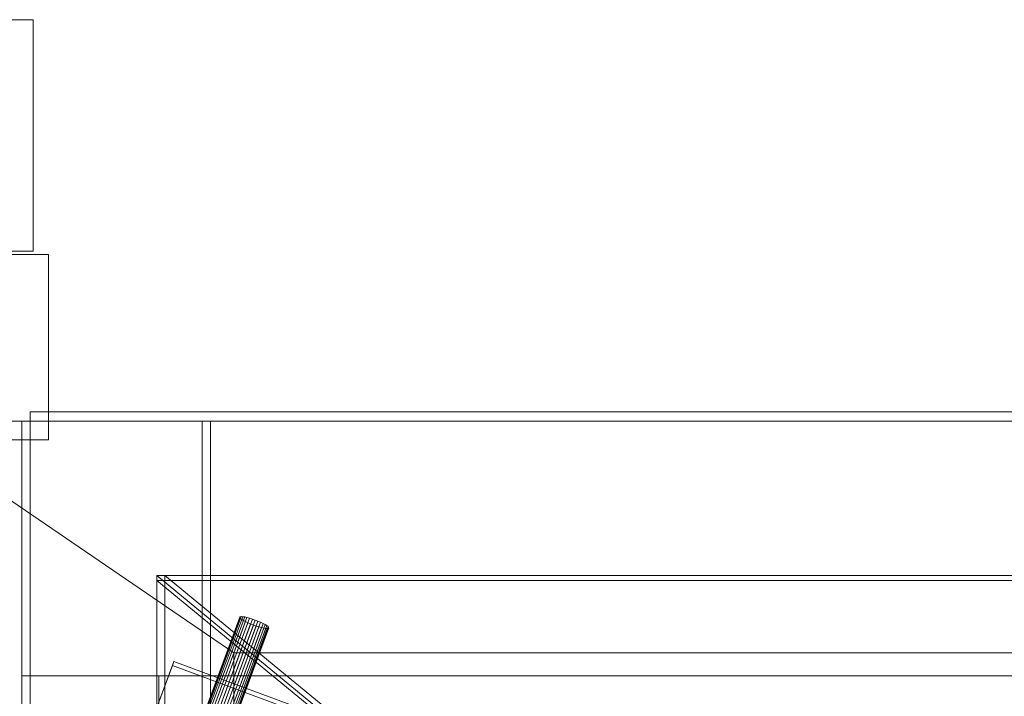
# Model space of a CAD drawing. Header units: millimetres. Extents: x -4395 to 65662, y -65530 to 6847.
# Tile 56 of 256: x 2881 to 3199, y -58844 to -58625. Entities that reach past the tile are written whole.
import ezdxf

# ---------------------------------------------------------------- set-up
doc = ezdxf.new("R2010")
doc.units = ezdxf.units.MM
for name, color, linetype, lineweight in [('R33_DET_superior_C05', 7, 'Continuous', 0), ('R33_DET_superior_C06', 7, 'Continuous', 0), ('R33_DET_superior_CHUTE_GRIZZLY_SEPARADOR', 7, 'Continuous', 0), ('R33_DET_superior_fines-r33-C06-receiver', 7, 'Continuous', 0)]:
    doc.layers.add(name, color=color, linetype=linetype, lineweight=lineweight)

msp = doc.modelspace()

# ---------------------------------------------------------------- linework, layer by layer
at = {"layer": 'R33_DET_superior_C05'}
for p, q in [((2715, -58625), (2885, -58625)), ((2885, -58700), (2885, -58625)), ((2710, -58701), (2890, -58701)), ((2715, -58700), (2885, -58700)), ((2890, -58761), (2890, -58701)), ((2710, -58761), (2890, -58761))]:
    msp.add_line(p, q, dxfattribs=at)
at = {"layer": 'R33_DET_superior_C06'}
for p, q in [((2951.881, -58818.471), (2910.818, -58929.341)), ((2951.913, -58818.661), (2910.85, -58929.531)), ((2952.029, -58818.348), (2910.966, -58929.218)), ((2952.124, -58818.91), (2911.061, -58929.781)), ((2952.351, -58818.296), (2911.288, -58929.167)), ((2952.836, -58818.318), (2911.773, -58929.188)), ((2953.464, -58818.412), (2912.401, -58929.283)), ((2954.212, -58818.576), (2913.148, -58929.446)), ((2955.05, -58818.802), (2913.987, -58929.672)), ((2951.881, -58818.471), (2952.029, -58818.348)), ((2951.913, -58818.661), (2951.881, -58818.471)), ((2952.124, -58818.91), (2951.913, -58818.661)), ((2952.029, -58818.348), (2952.351, -58818.296)), ((2952.506, -58819.209), (2952.124, -58818.91)), ((2952.351, -58818.296), (2952.836, -58818.318)), ((2952.836, -58818.318), (2953.464, -58818.412)), ((2953.464, -58818.412), (2954.212, -58818.576)), ((2954.212, -58818.576), (2955.05, -58818.802)), ((2955.05, -58818.802), (2955.946, -58819.082)), ((2952.506, -58819.209), (2911.443, -58930.08)), ((2953.044, -58819.547), (2911.981, -58930.417)), ((2953.718, -58819.91), (2912.654, -58930.78)), ((2954.501, -58820.284), (2913.438, -58931.155)), ((2955.363, -58820.656), (2914.3, -58931.526)), ((2955.946, -58819.082), (2914.883, -58929.952)), ((2956.272, -58821.01), (2915.209, -58931.88)), ((2956.867, -58819.405), (2915.803, -58930.276)), ((2957.193, -58821.333), (2916.13, -58932.204)), ((2957.776, -58819.759), (2916.712, -58930.63)), ((2958.089, -58821.613), (2917.026, -58932.484)), ((2958.638, -58820.131), (2917.575, -58931.001)), ((2958.927, -58821.839), (2917.864, -58932.71)), ((2959.421, -58820.505), (2918.358, -58931.376)), ((2959.675, -58822.003), (2918.612, -58932.873)), ((2960.095, -58820.868), (2919.032, -58931.739)), ((2960.303, -58822.097), (2919.24, -58932.968)), ((2960.633, -58821.206), (2919.57, -58932.076)), ((2960.788, -58822.119), (2919.724, -58932.989)), ((2961.015, -58821.505), (2919.952, -58932.375)), ((2961.11, -58822.067), (2920.047, -58932.938)), ((2961.226, -58821.754), (2920.163, -58932.625)), ((2920.195, -58932.815), (2961.258, -58821.944)), ((2953.044, -58819.547), (2952.506, -58819.209)), ((2953.718, -58819.91), (2953.044, -58819.547)), ((2954.501, -58820.284), (2953.718, -58819.91)), ((2955.363, -58820.656), (2954.501, -58820.284)), ((2956.272, -58821.01), (2955.363, -58820.656)), ((2955.946, -58819.082), (2956.867, -58819.405)), ((2957.193, -58821.333), (2956.272, -58821.01)), ((2956.867, -58819.405), (2957.776, -58819.759)), ((2958.089, -58821.613), (2957.193, -58821.333)), ((2957.776, -58819.759), (2958.638, -58820.131)), ((2958.927, -58821.839), (2958.089, -58821.613)), ((2958.638, -58820.131), (2959.421, -58820.505)), ((2959.675, -58822.003), (2958.927, -58821.839)), ((2959.421, -58820.505), (2960.095, -58820.868)), ((2960.303, -58822.097), (2959.675, -58822.003)), ((2960.095, -58820.868), (2960.633, -58821.206)), ((2960.788, -58822.119), (2960.303, -58822.097)), ((2960.633, -58821.206), (2961.015, -58821.505)), ((2961.11, -58822.067), (2960.788, -58822.119)), ((2961.015, -58821.505), (2961.226, -58821.754)), ((2961.258, -58821.944), (2961.11, -58822.067)), ((2961.226, -58821.754), (2961.258, -58821.944)), ((2871.907, -58991.213), (2930.079, -58834.146)), ((2930.555, -58832.863), (2872.382, -58989.929)), ((2930.555, -58832.863), (2930.079, -58834.146)), ((2930.079, -58834.146), (2967.589, -58848.039)), ((2968.065, -58846.755), (2930.555, -58832.863))]:
    msp.add_line(p, q, dxfattribs=at)
at = {"layer": 'R33_DET_superior_CHUTE_GRIZZLY_SEPARADOR'}
for p, q in [((2884, -58752), (3484, -58752)), ((2884, -58752), (2884, -58755)), ((2950, -58830), (2840, -58755)), ((2840, -58755), (3440, -58755)), ((2881.324, -59205), (2881.324, -58755)), ((2881.324, -58755), (2939.754, -58755)), ((2884, -58755), (2881.324, -58755)), ((2881.324, -58837.5), (2881.324, -58755)), ((2881.324, -58755), (3481.324, -58755)), ((2884, -58755), (3484, -58755)), ((2942.429, -58755), (2884, -58755)), ((2884, -58755), (2884, -59205)), ((2884, -58755), (2884, -58837.5)), ((2939.754, -58755), (2939.754, -59205)), ((2942.429, -58755), (2939.754, -58755)), ((2942.429, -59205), (2942.429, -58755)), ((3250, -58830), (2950, -58830)), ((2950, -58830), (2950, -59130)), ((3481.324, -58837.5), (2881.324, -58837.5)), ((2881.324, -58837.5), (2884, -58837.5)), ((2884, -58837.5), (3484, -58837.5)), ((2925.705, -58847.5), (2925.705, -58837.5)), ((2925.705, -58837.5), (3408.846, -58837.5)), ((2942.429, -58837.5), (2925.705, -58837.5)), ((3425.571, -58837.5), (2942.429, -58837.5)), ((2942.429, -58837.5), (2942.429, -58847.5))]:
    msp.add_line(p, q, dxfattribs=at)
at = {"layer": 'R33_DET_superior_fines-r33-C06-receiver'}
for p, q in [((3190.556, -59023.423), (2925, -58805)), ((2925, -58805), (3275, -58805)), ((2925, -58805), (2925, -58806.59)), ((2925, -59155), (2925, -58805)), ((2927.605, -58805), (2925, -58805)), ((2927.605, -58805), (2927.605, -59155)), ((3193.16, -59023.423), (2927.605, -58805)), ((3275, -58806.59), (2925, -58806.59)), ((2925, -58806.59), (3190.556, -59025.012))]:
    msp.add_line(p, q, dxfattribs=at)

doc.saveas('drawing.dxf')
